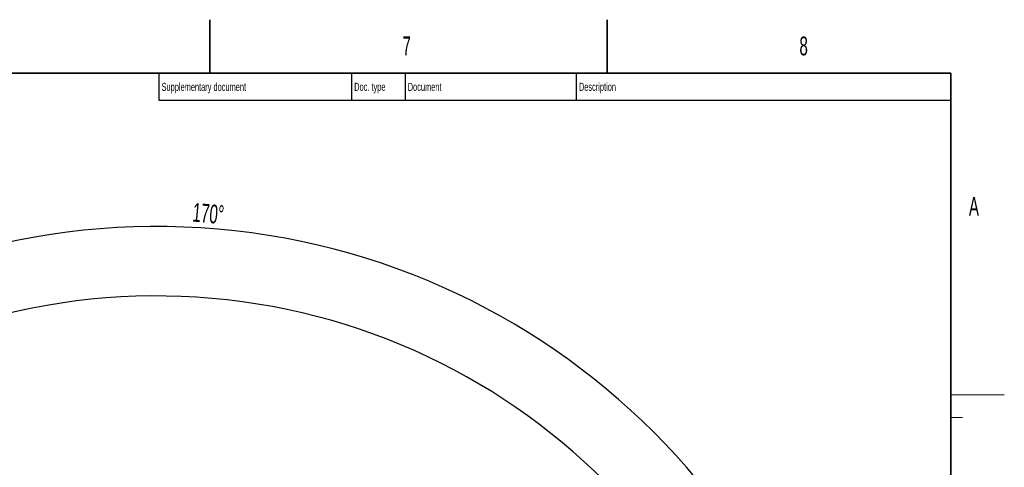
# Model space of a CAD drawing. Header units: millimetres. Extents: x 0 to 14900, y 0 to 10500.
# Tile 46 of 46: x 10300 to 14900, y 8411 to 10500. Entities that reach past the tile are written whole.
import ezdxf

# ---------------------------------------------------------------- set-up
doc = ezdxf.new("R2010")
doc.units = ezdxf.units.MM
doc.header["$LTSCALE"] = 25
doc.layers.add('THICK_LINE', color=7, linetype='Continuous')
doc.styles.add('SLDTEXTSTYLE0', font='TXT', dxfattribs={"width": 0.605})
doc.dimstyles.new('SLDDIMSTYLE1', dxfattribs={"dimtxt": 87.5, "dimasz": 87.5, "dimexe": 0, "dimexo": 0.0625, "dimgap": 21.875, "dimtad": 1, "dimdec": 4, "dimlfac": 25, "dimzin": 12, "dimdsep": 46, "dimtxsty": 'SLDTEXTSTYLE0', "dimsah": 1, "dimcen": 0.09, "dimadec": 1, "dimazin": 3, "dimtfac": 1, "dimtofl": 0, "dimtmove": 0, "dimatfit": 3, "dimfxl": 1, "dimfrac": 2, "dimtolj": 1, "dimtzin": 12, "dimarcsym": 0})

# ---------------------------------------------------------------- blocks, each defined once
blk = doc.blocks.new('_D_7')
at = {"layer": 'THICK_LINE'}
for p, q in [((7967.9, 6767.6), (7660.9, 6821.7)), ((13956, 6243.7), (14267.7, 6243.7))]:
    blk.add_line(p, q, dxfattribs=at)
blk.add_arc((10939, 6243.7), 3291.2, 0, 170, dxfattribs=at)
for points in [[(7697.9, 6815.2), (7726.5, 6898.9), (7701.9, 6903.5)], [(14230.2, 6243.7), (14241.5, 6331.4), (14216.5, 6331)]]:
    blk.add_solid(points, dxfattribs=at)
at = {"layer": 'THICK_LINE', "insert": (11111.9, 9645.5), "char_height": 87.5, "attachment_point": 1, "rotation": 355, "style": 'SLDTEXTSTYLE0'}
blk.add_mtext('170°', dxfattribs=at)

msp = doc.modelspace()

# ---------------------------------------------------------------- linework, layer by layer
at = {"color": 7, "linetype": 'Continuous', "lineweight": 35}
for p, q in [((11187.5, 10250), (11187.5, 10500)), ((13043.75, 10500), (13043.75, 10250)), ((14650, 10250), (500, 10250)), ((14650, 10250), (14650, 250))]:
    msp.add_line(p, q, dxfattribs=at)
at = {"color": 7, "linetype": 'Continuous', "lineweight": 25}
for p, q in [((10950, 10250), (10950, 10125)), ((11850, 10250), (11850, 10125)), ((12100, 10250), (12100, 10125)), ((12900, 10250), (12900, 10125)), ((10950, 10125), (14650, 10125))]:
    msp.add_line(p, q, dxfattribs=at)
at = {"color": 7, "linetype": 'Continuous', "lineweight": 18}
for p, q in [((14650, 8750), (14900, 8750)), ((14650, 8643.75), (14705, 8643.75))]:
    msp.add_line(p, q, dxfattribs=at)
at = {"layer": 'THICK_LINE'}
msp.add_arc((10939.0283748, 6243.7214609), 2967, 190, 170, dxfattribs=at)

# ---------------------------------------------------------------- texts
at = {"color": 7, "linetype": 'Continuous', "lineweight": 0, "attachment_point": 1, "style": 'SLDTEXTSTYLE0'}
for s, insert, char_height in [('7', (12087.919764, 10421.7989346), 87.5), ('8', (13942.8292708, 10421.39854), 87.5), ('Supplementary document', (10962.5212639, 10205.1801908), 37.5), ('Doc. type', (11862.4836823, 10205.5756301), 37.5), ('Document', (12112.5498535, 10205.3904614), 37.5), ('Description', (12912.4479131, 10205.5408121), 37.5), ('A', (14734.5513827, 9672.2830355), 87.5)]:
    msp.add_mtext(s, dxfattribs=dict(at, insert=insert, char_height=char_height))

# ---------------------------------------------------------------- dimensions: what is measured, and where the dimension line sits
at = {"layer": 'THICK_LINE'}
dim = msp.add_angular_dim_2l(base=(11225.8711442, 9522.3493178), line1=((13906.0283748, 6243.7214609), (10939.0283748, 6243.7214609)), line2=((9898.0865798, 6427.2675847), (8017.1037716, 6758.935604)), dimstyle='SLDDIMSTYLE1', dxfattribs=at)
dim.commit()
dim.dimension.update_dxf_attribs({"geometry": '_D_7', "text_midpoint": (11225.8711442, 9522.3493178), "dimtype": 162})

doc.saveas('drawing.dxf')
